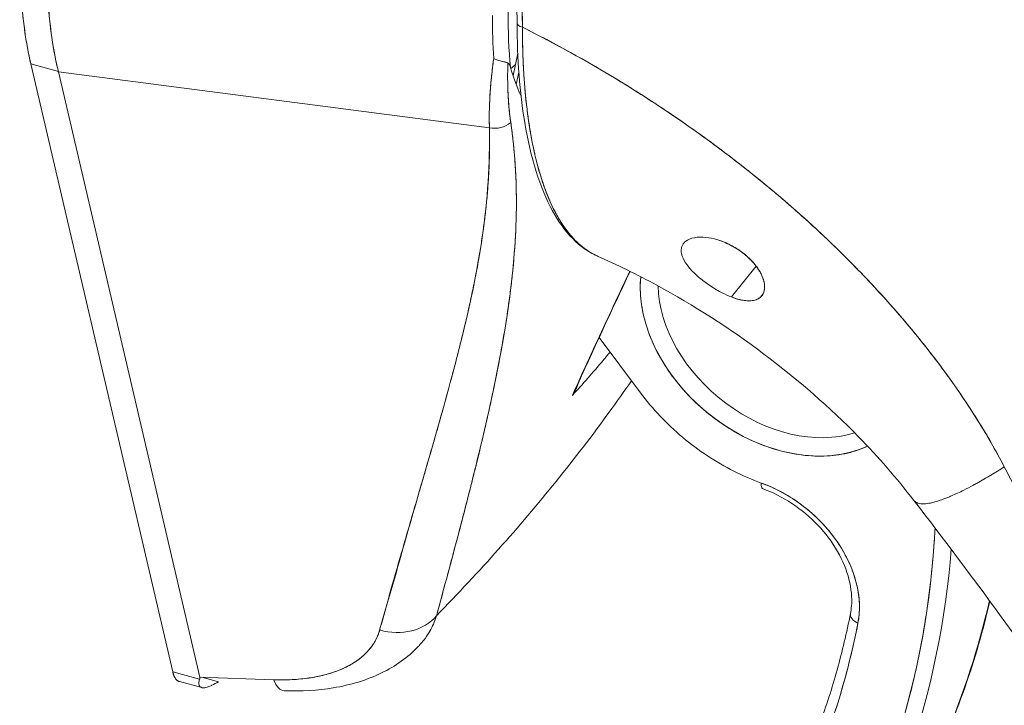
# Model space of a CAD drawing. Header units: inches. Extents: x 8 to 265, y 5 to 155.
# Tile 124 of 152: x 253.495 to 254.353, y 36.375 to 36.973. Entities that reach past the tile are written whole.
import ezdxf

# ---------------------------------------------------------------- set-up
doc = ezdxf.new("R2010")
doc.units = ezdxf.units.IN
doc.header["$LTSCALE"] = 16
doc.header["$MEASUREMENT"] = 0
doc.layers.add('Visible (ANSI)', color=7, linetype='Continuous', lineweight=5)

msp = doc.modelspace()

# ---------------------------------------------------------------- linework, layer by layer
at = {"layer": 'Visible (ANSI)'}
for p, q in [((253.52273, 36.96268), (253.52273, 36.96268)), ((253.92952, 36.94338), (253.92546, 36.92377)), ((253.9339, 36.94348), (253.93391, 36.94353)), ((253.93395, 36.94186), (253.93397, 36.94188)), ((253.50519, 36.93401), (253.62886, 36.40446)), ((253.52917, 36.92756), (253.50519, 36.93401)), ((253.62886, 36.40446), (253.50519, 36.93401)), ((253.50519, 36.93401), (253.52917, 36.92756)), ((253.52928, 36.92708), (253.52917, 36.92756)), ((253.90481, 36.87836), (253.52928, 36.92708)), ((253.65238, 36.39998), (253.52928, 36.92708)), ((253.52928, 36.92708), (253.90481, 36.87836)), ((253.52928, 36.92708), (253.65238, 36.39998)), ((253.5311, 36.92685), (253.5311, 36.92685)), ((253.92823, 36.91607), (253.93047, 36.92688)), ((253.54132, 36.92552), (253.54132, 36.92552)), ((253.59921, 36.91801), (253.59921, 36.91801)), ((253.9226, 36.88881), (253.9226, 36.88881)), ((253.86594, 36.8834), (253.86594, 36.8834)), ((253.88101, 36.88144), (253.88101, 36.88144)), ((253.89684, 36.87939), (253.89684, 36.87939)), ((253.90443, 36.8469), (253.90458, 36.84625)), ((253.90089, 36.80082), (253.90082, 36.8009)), ((253.90082, 36.8009), (253.90089, 36.80082)), ((253.89841, 36.78251), (253.8984, 36.7825)), ((254.1157, 36.73106), (254.13731, 36.75788)), ((254.05187, 36.73753), (254.05187, 36.73753)), ((254.03644, 36.64755), (254.00042, 36.69581)), ((253.9166, 36.69319), (253.9166, 36.69319)), ((253.86959, 36.65261), (253.86963, 36.65259)), ((253.86976, 36.65324), (253.8698, 36.65323)), ((253.86862, 36.6489), (253.86857, 36.64891)), ((253.97705, 36.6453), (253.97705, 36.6453)), ((253.86573, 36.63864), (253.86579, 36.63863)), ((253.86699, 36.64295), (253.86693, 36.64297)), ((253.85719, 36.60844), (253.85726, 36.60842)), ((253.85273, 36.59268), (253.85267, 36.5927)), ((253.89125, 36.57692), (253.89125, 36.57691)), ((254.29455, 36.553), (254.29455, 36.553)), ((253.62886, 36.40446), (253.65227, 36.39816)), ((253.65227, 36.39816), (253.62886, 36.40446)), ((253.65418, 36.39081), (253.6346, 36.39608)), ((253.64375, 36.40045), (253.64375, 36.40045)), ((253.71671, 36.39766), (253.65238, 36.39998)), ((253.66874, 36.39597), (253.65408, 36.39992))]:
    msp.add_line(p, q, dxfattribs=at)
for centre, major_axis, ratio, start_param, end_param in [((253.66826, 37.2462), (0.10628, 0.39477), 0.345066, 2.233318, 2.570058), ((253.71485, 37.23239), (-0.12607, -0.38803), 0.3848, 5.393247, 5.730675), ((254.09915, 37.22822), (0.11741, 0.41933), 0.31956, 2.29115, 2.443497), ((254.08056, 37.19328), (0.1061, 0.40014), 0.342013, 2.232178, 2.347012), ((254.08056, 37.19328), (-0.1061, -0.40014), 0.342003, 5.373767, 5.488601), ((253.93588, 36.96991), (-0.007, -0.00003), 0.584127, 0.000002, 1.225679), ((253.93588, 36.96991), (-0.007, -0.00003), 0.584127, 0.000003, 1.225679), ((253.93893, 36.95434), (0.00685, -0.00142), 0.628499, 3.977181, 3.979718), ((253.93893, 36.95434), (-0.00685, 0.00142), 0.628499, 0.835692, 0.838228), ((254.13119, 37.36284), (0.1395, 0.51815), 0.345066, 2.641924, 2.735386), ((253.90943, 36.89481), (-0.01973, -0.00119), 0.852208, 1.283501, 2.302862), ((253.90943, 36.89481), (0.01973, 0.00119), 0.852209, 4.425094, 5.444455), ((253.88485, 36.76244), (0.0182, 0.06758), 0.345066, 6.255909, 6.26337), ((253.906, 36.75674), (-0.01213, -0.04506), 0.345066, 4.199324, 4.199456), ((254.1578, 36.70668), (0.10444, -0.08419), 0.739261, 3.593739, 5.930885), ((254.16273, 36.7128), (0.09536, -0.07687), 0.739261, 3.699403, 5.824622), ((254.16273, 36.7128), (0.09536, -0.07687), 0.739261, 3.699403, 5.824623), ((249.63493, 37.75831), (4.54849, -0.54871), 0.478491, 5.976187, 5.976188), ((254.14665, 36.57515), (-0.00397, -0.01097), 0.284285, 5.402656, 6.283185), ((254.13207, 36.48644), (0.08174, -0.06589), 0.739261, 0.371068, 2.006615), ((253.27711, 36.84625), (0.87369, -0.70426), 0.739261, 0.058662, 0.491119), ((253.28204, 36.85236), (0.88278, -0.71158), 0.739261, 0.058662, 0.467565), ((253.28204, 36.85236), (0.88278, -0.71158), 0.739261, 0.058662, 0.467565), ((253.33134, 36.91352), (0.88278, -0.71158), 0.739261, 0.058662, 0.347328), ((253.33134, 36.91352), (0.88278, -0.71158), 0.739261, 0.058662, 0.347328), ((254.23084, 36.45306), (-0.01145, 0.00225), 0.627586, 0, 1.251765), ((254.23084, 36.45306), (-0.01145, 0.00225), 0.627586, 0, 1.251765), ((253.82014, 36.47806), (0.04498, -0.01241), 0.828492, 4.696606, 5.927517), ((253.82014, 36.47806), (0.04498, -0.0124), 0.828488, 4.696596, 5.927512), ((253.27711, 36.84625), (0.82647, -0.66619), 0.739261, 0.058662, 0.371068), ((253.7277, 36.43473), (-0.00168, -0.04663), 0.346294, 5.643602, 6.283186)]:
    msp.add_ellipse(centre, major_axis=major_axis, ratio=ratio, start_param=start_param, end_param=end_param, dxfattribs=at)
for points in [[(253.92888, 36.96988), (253.92818, 37.11477), (253.92779, 37.26003), (253.92762, 37.40558)], [(253.93355, 36.96098), (253.93355, 36.96099), (253.93355, 36.96099), (253.93355, 36.961)], [(253.90083, 36.8004), (253.9008, 36.80035), (253.90077, 36.80029), (253.90074, 36.80024)], [(253.89977, 36.79237), (253.89978, 36.7924), (253.8998, 36.79243), (253.89982, 36.79247)], [(254.02746, 36.75333), (254.01101, 36.71883), (253.99487, 36.68411), (253.97907, 36.64917)], [(253.97906, 36.64917), (253.97848, 36.64788), (253.9778, 36.64658), (253.97705, 36.6453)]]:
    msp.add_open_spline(points, degree=3, dxfattribs=at)
for points, knots in [([(253.93353, 36.96605), (253.93339, 36.97612), (253.9333, 36.98701), (253.93323, 36.99849), (253.93318, 37.00716), (253.93314, 37.01618), (253.93311, 37.02544), (253.9331, 37.02637), (253.9331, 37.02731), (253.9331, 37.02825), (253.93307, 37.03722), (253.93304, 37.04642), (253.93301, 37.05579), (253.93299, 37.06421), (253.93297, 37.07277), (253.93294, 37.08143), (253.93292, 37.08533), (253.93291, 37.08925), (253.9329, 37.09319), (253.93288, 37.09727), (253.93287, 37.10138), (253.93285, 37.1055), (253.93282, 37.11305), (253.93279, 37.12065), (253.93276, 37.12827), (253.9327, 37.14037), (253.93264, 37.15251), (253.93258, 37.16462), (253.93257, 37.16676), (253.93255, 37.16889), (253.93254, 37.17102), (253.93247, 37.18485), (253.9324, 37.19856), (253.93234, 37.21189), (253.9323, 37.21951), (253.93227, 37.22701), (253.93225, 37.23433), (253.93222, 37.24071), (253.9322, 37.24695), (253.93219, 37.25308), (253.93217, 37.26037), (253.93216, 37.26749), (253.93216, 37.27449), (253.93215, 37.28195), (253.93215, 37.28927), (253.93215, 37.29647), (253.93215, 37.29659), (253.93215, 37.2967), (253.93215, 37.29682), (253.93216, 37.30481), (253.93216, 37.31266), (253.93217, 37.32036), (253.93218, 37.32892), (253.93219, 37.33729), (253.93219, 37.34545), (253.93219, 37.34788), (253.93218, 37.35029), (253.93218, 37.35268), (253.93217, 37.35945), (253.93216, 37.36606), (253.93213, 37.37247), (253.93209, 37.38285), (253.93202, 37.39271), (253.93192, 37.40185)], [0, 0, 0, 0, 0.081335, 0.081335, 0.081335, 0.142857, 0.142857, 0.142857, 0.149075, 0.149075, 0.149075, 0.208369, 0.208369, 0.208369, 0.261718, 0.261718, 0.261718, 0.285714, 0.285714, 0.285714, 0.31059, 0.31059, 0.31059, 0.356152, 0.356152, 0.356152, 0.428571, 0.428571, 0.428571, 0.441332, 0.441332, 0.441332, 0.524105, 0.524105, 0.524105, 0.571429, 0.571429, 0.571429, 0.612746, 0.612746, 0.612746, 0.661888, 0.661888, 0.661888, 0.714286, 0.714286, 0.714286, 0.715129, 0.715129, 0.715129, 0.773301, 0.773301, 0.773301, 0.837913, 0.837913, 0.837913, 0.857143, 0.857143, 0.857143, 0.911653, 0.911653, 0.911653, 1, 1, 1, 1]), ([(253.93192, 37.40185), (253.93197, 37.36196), (253.93205, 37.32238), (253.93215, 37.28312), (253.93218, 37.27328), (253.93221, 37.26346), (253.93224, 37.25366), (253.93233, 37.22655), (253.93243, 37.19958), (253.93253, 37.17277), (253.93262, 37.15123), (253.93271, 37.12979), (253.9328, 37.10843), (253.93285, 37.09594), (253.93291, 37.08348), (253.93297, 37.07105), (253.93313, 37.03578), (253.93331, 37.00078), (253.93353, 36.96605)], [0, 0, 0, 0, 0.266519, 0.266519, 0.266519, 0.333333, 0.333333, 0.333333, 0.518206, 0.518206, 0.518206, 0.666667, 0.666667, 0.666667, 0.753542, 0.753542, 0.753542, 1, 1, 1, 1]), ([(253.50519, 36.93401), (253.50305, 36.94316), (253.50127, 36.9529), (253.49983, 36.9633), (253.49839, 36.97371), (253.4973, 36.98477), (253.49657, 36.99629), (253.49585, 37.00781), (253.49549, 37.01979), (253.49549, 37.03229)], [0, 0, 0, 0, 0.333333, 0.333333, 0.333333, 0.666667, 0.666667, 0.666667, 1, 1, 1, 1]), ([(253.52917, 36.92756), (253.52688, 36.93675), (253.52499, 36.94658), (253.5235, 36.95698), (253.52201, 36.96739), (253.52093, 36.97837), (253.52026, 36.98987), (253.51958, 37.00137), (253.51932, 37.01338), (253.51947, 37.02584)], [0, 0, 0, 0, 0.333333, 0.333333, 0.333333, 0.666667, 0.666667, 0.666667, 1, 1, 1, 1]), ([(253.99892, 36.7667), (253.98334, 36.77356), (253.9701, 36.78726), (253.94881, 36.82599), (253.94067, 36.8522), (253.93127, 36.9088), (253.92903, 36.93817), (253.92888, 36.96988)], [0, 0, 0, 0, 0.565927, 0.565927, 1.16638, 1.16638, 1.666994, 1.666994, 1.666994, 1.666994]), ([(254.35345, 36.58305), (254.3498, 36.59011), (254.34586, 36.59733), (254.34162, 36.60471), (254.33738, 36.61209), (254.33283, 36.61962), (254.32796, 36.62729), (254.32309, 36.63497), (254.3179, 36.64279), (254.31239, 36.65073), (254.30687, 36.65867), (254.30102, 36.66674), (254.29484, 36.67492), (254.28865, 36.6831), (254.28212, 36.69139), (254.27523, 36.69977), (254.26835, 36.70814), (254.26112, 36.71661), (254.25352, 36.72515), (254.24592, 36.73369), (254.23797, 36.7423), (254.22964, 36.75095), (254.22132, 36.7596), (254.21262, 36.7683), (254.20356, 36.77703), (254.19449, 36.78575), (254.18505, 36.79449), (254.17523, 36.80323), (254.16541, 36.81197), (254.15522, 36.82071), (254.14464, 36.82941), (254.13407, 36.83811), (254.12311, 36.84678), (254.11178, 36.85539), (254.10044, 36.864), (254.08873, 36.87254), (254.07664, 36.88099), (254.06456, 36.88943), (254.05209, 36.89779), (254.03926, 36.90601), (254.02642, 36.91423), (254.01322, 36.92233), (253.99966, 36.93026), (253.98609, 36.93819), (253.97217, 36.94595), (253.95789, 36.95351), (253.94988, 36.95776), (253.94176, 36.96194), (253.93353, 36.96605)], [0, 0, 0, 0, 0.06426, 0.06426, 0.06426, 0.128523, 0.128523, 0.128523, 0.192785, 0.192785, 0.192785, 0.257047, 0.257047, 0.257047, 0.321309, 0.321309, 0.321309, 0.385571, 0.385571, 0.385571, 0.449834, 0.449834, 0.449834, 0.514096, 0.514096, 0.514096, 0.578358, 0.578358, 0.578358, 0.64262, 0.64262, 0.64262, 0.706882, 0.706882, 0.706882, 0.771145, 0.771145, 0.771145, 0.835407, 0.835407, 0.835407, 0.899669, 0.899669, 0.899669, 0.963931, 0.963931, 0.963931, 1, 1, 1, 1]), ([(253.99888, 36.76672), (253.99619, 36.76791), (253.9935, 36.76935), (253.99083, 36.77108), (253.98974, 36.77179), (253.98866, 36.77254), (253.98757, 36.77335), (253.98599, 36.77453), (253.98441, 36.77582), (253.98284, 36.77722), (253.9781, 36.78147), (253.97343, 36.78681), (253.96884, 36.79364), (253.9687, 36.79385), (253.96856, 36.79406), (253.96843, 36.79427), (253.96422, 36.80064), (253.96012, 36.80834), (253.95645, 36.81706), (253.95492, 36.82068), (253.95346, 36.82447), (253.95209, 36.82839), (253.95029, 36.83354), (253.94863, 36.83891), (253.94712, 36.84445), (253.94461, 36.85363), (253.94251, 36.86325), (253.9408, 36.87292), (253.94068, 36.87358), (253.94056, 36.87425), (253.94045, 36.87491), (253.93864, 36.88544), (253.93728, 36.89599), (253.93624, 36.90663), (253.93582, 36.91097), (253.93545, 36.91533), (253.93514, 36.91971), (253.93471, 36.92568), (253.93438, 36.93169), (253.93413, 36.93765), (253.93372, 36.94743), (253.93354, 36.95707), (253.93353, 36.96605)], [0.5702253, 0.5702253, 0.5702253, 0.5702253, 0.602294, 0.602294, 0.602294, 0.6153846, 0.6153846, 0.6153846, 0.6345506, 0.6345506, 0.6345506, 0.6923077, 0.6923077, 0.6923077, 0.6940686, 0.6940686, 0.6940686, 0.747191, 0.747191, 0.747191, 0.7692308, 0.7692308, 0.7692308, 0.7981527, 0.7981527, 0.7981527, 0.8461538, 0.8461538, 0.8461538, 0.8494491, 0.8494491, 0.8494491, 0.9017388, 0.9017388, 0.9017388, 0.9230769, 0.9230769, 0.9230769, 0.9521732, 0.9521732, 0.9521732, 1, 1, 1, 1]), ([(253.93353, 36.96605), (253.96205, 36.9518), (253.98928, 36.93671), (254.01512, 36.92105), (254.04097, 36.90539), (254.06543, 36.88916), (254.08846, 36.87261), (254.11149, 36.85606), (254.1331, 36.8392), (254.15327, 36.82224), (254.17343, 36.80528), (254.19216, 36.78822), (254.20948, 36.77128), (254.2268, 36.75433), (254.24271, 36.73749), (254.25725, 36.72093), (254.2718, 36.70437), (254.28498, 36.68808), (254.29687, 36.67222), (254.30876, 36.65635), (254.31937, 36.64091), (254.32877, 36.62601), (254.33816, 36.61112), (254.34636, 36.59677), (254.35345, 36.58305)], [0, 0, 0, 0, 0.125007, 0.125007, 0.125007, 0.250015, 0.250015, 0.250015, 0.375022, 0.375022, 0.375022, 0.50003, 0.50003, 0.50003, 0.625037, 0.625037, 0.625037, 0.750045, 0.750045, 0.750045, 0.875052, 0.875052, 0.875052, 1, 1, 1, 1]), ([(253.93353, 36.96605), (253.93353, 36.96103), (253.93358, 36.95608), (253.93369, 36.9512), (253.9338, 36.94602), (253.93397, 36.94091), (253.93419, 36.93589), (253.93442, 36.93093), (253.93469, 36.92605), (253.93503, 36.92126), (253.93536, 36.91656), (253.93574, 36.91194), (253.93617, 36.9074), (253.93628, 36.90624), (253.9364, 36.90508), (253.93652, 36.90393), (253.93685, 36.90067), (253.93722, 36.89745), (253.93761, 36.89428), (253.93813, 36.89004), (253.93871, 36.88588), (253.93933, 36.88182), (253.93999, 36.87749), (253.94071, 36.87326), (253.94149, 36.86914), (253.94233, 36.86462), (253.94325, 36.86022), (253.94423, 36.85596), (253.94458, 36.85443), (253.94494, 36.85291), (253.94531, 36.85141), (253.94602, 36.84851), (253.94677, 36.84567), (253.94755, 36.8429), (253.94878, 36.83849), (253.95009, 36.83424), (253.95148, 36.83017), (253.95293, 36.8259), (253.95446, 36.82183), (253.95608, 36.81794), (253.95721, 36.81521), (253.95839, 36.81258), (253.9596, 36.81004), (253.96018, 36.80881), (253.96078, 36.80761), (253.96138, 36.80642), (253.96331, 36.80265), (253.96533, 36.7991), (253.96743, 36.7958), (253.96961, 36.79239), (253.97187, 36.78924), (253.97422, 36.78634), (253.97571, 36.7845), (253.97724, 36.78276), (253.97881, 36.78113), (253.97948, 36.78043), (253.98016, 36.77975), (253.98084, 36.77909), (253.98283, 36.77716), (253.98488, 36.77539), (253.98698, 36.77379), (253.98888, 36.77235), (253.99082, 36.77104), (253.99281, 36.76985), (253.99467, 36.76875), (253.99658, 36.76775), (253.99854, 36.76687), (253.99866, 36.76682), (253.99877, 36.76677), (253.99889, 36.76672)], [0, 0, 0, 0, 0.0252146, 0.0252146, 0.0252146, 0.0520191, 0.0520191, 0.0520191, 0.0784751, 0.0784751, 0.0784751, 0.1044582, 0.1044582, 0.1044582, 0.1111111, 0.1111111, 0.1111111, 0.1300024, 0.1300024, 0.1300024, 0.1552808, 0.1552808, 0.1552808, 0.1821675, 0.1821675, 0.1821675, 0.2116395, 0.2116395, 0.2116395, 0.2222222, 0.2222222, 0.2222222, 0.2427186, 0.2427186, 0.2427186, 0.2753031, 0.2753031, 0.2753031, 0.3093724, 0.3093724, 0.3093724, 0.3333333, 0.3333333, 0.3333333, 0.3449101, 0.3449101, 0.3449101, 0.3819113, 0.3819113, 0.3819113, 0.4201077, 0.4201077, 0.4201077, 0.4444444, 0.4444444, 0.4444444, 0.4548904, 0.4548904, 0.4548904, 0.4853852, 0.4853852, 0.4853852, 0.512843, 0.512843, 0.512843, 0.5386005, 0.5386005, 0.5386005, 0.5401029, 0.5401029, 0.5401029, 0.5401029]), ([(253.90858, 36.93884), (253.90753, 36.93138), (253.90669, 36.92414), (253.90607, 36.91715), (253.90544, 36.91016), (253.90503, 36.90342), (253.90482, 36.89695), (253.90461, 36.89048), (253.90461, 36.88428), (253.90481, 36.87836)], [0, 0, 0, 0, 0.333333, 0.333333, 0.333333, 0.666667, 0.666667, 0.666667, 1, 1, 1, 1]), ([(253.90481, 36.87836), (253.90467, 36.88239), (253.90463, 36.88657), (253.90468, 36.89086), (253.90471, 36.89287), (253.90475, 36.8949), (253.90482, 36.89696), (253.9049, 36.89931), (253.905, 36.9017), (253.90513, 36.90412), (253.90536, 36.90836), (253.90567, 36.91271), (253.90607, 36.91715), (253.9061, 36.91747), (253.90613, 36.91779), (253.90616, 36.91811), (253.90659, 36.92289), (253.90713, 36.92779), (253.90777, 36.9328), (253.90802, 36.9348), (253.90829, 36.93681), (253.90858, 36.93884)], [0, 0, 0, 0, 0.227322, 0.227322, 0.227322, 0.333333, 0.333333, 0.333333, 0.45463, 0.45463, 0.45463, 0.666667, 0.666667, 0.666667, 0.681967, 0.681967, 0.681967, 0.9093, 0.9093, 0.9093, 1, 1, 1, 1]), ([(253.92086, 36.93502), (253.92019, 36.93523), (253.91942, 36.93542), (253.91857, 36.93563), (253.91818, 36.93572), (253.91776, 36.93581), (253.91734, 36.93591), (253.91601, 36.93622), (253.91456, 36.93654), (253.91305, 36.93702), (253.91155, 36.93749), (253.91, 36.93812), (253.90858, 36.93884)], [0, 0, 0, 0, 0.227317, 0.227317, 0.227317, 0.333333, 0.333333, 0.333333, 0.666667, 0.666667, 0.666667, 1, 1, 1, 1]), ([(253.90858, 36.93884), (253.91001, 36.93812), (253.91155, 36.93749), (253.91306, 36.93702), (253.91457, 36.93654), (253.91604, 36.93621), (253.91736, 36.93591), (253.91869, 36.9356), (253.91987, 36.93532), (253.92086, 36.93502)], [0, 0, 0, 0, 0.333333, 0.333333, 0.333333, 0.666667, 0.666667, 0.666667, 1, 1, 1, 1]), ([(253.52928, 36.92708), (253.52927, 36.92713), (253.52926, 36.92719), (253.52925, 36.92724), (253.52923, 36.92729), (253.52922, 36.92735), (253.52921, 36.9274), (253.52919, 36.92745), (253.52918, 36.9275), (253.52917, 36.92756)], [0, 0, 0, 0, 0.333333, 0.333333, 0.333333, 0.666667, 0.666667, 0.666667, 1, 1, 1, 1]), ([(253.92086, 36.93502), (253.92066, 36.92859), (253.92062, 36.92236), (253.92075, 36.91636), (253.92087, 36.91036), (253.92115, 36.90459), (253.92159, 36.89904), (253.92203, 36.89349), (253.92262, 36.88818), (253.92337, 36.8831)], [0, 0, 0, 0, 0.3333333, 0.3333333, 0.3333333, 0.6666667, 0.6666667, 0.6666667, 1, 1, 1, 1]), ([(253.92086, 36.93502), (253.92086, 36.93489), (253.92085, 36.93477), (253.92085, 36.93464), (253.92071, 36.92985), (253.92065, 36.92517), (253.92069, 36.9206), (253.92072, 36.91606), (253.92085, 36.91163), (253.92106, 36.90732), (253.92127, 36.90304), (253.92157, 36.89886), (253.92195, 36.89482), (253.92234, 36.89079), (253.92281, 36.88688), (253.92337, 36.8831)], [0, 0, 0, 0, 0.0066, 0.0066, 0.0066, 0.256927, 0.256927, 0.256927, 0.505833, 0.505833, 0.505833, 0.753477, 0.753477, 0.753477, 1, 1, 1, 1]), ([(253.92308, 36.9311), (253.9229, 36.93169), (253.92271, 36.93222), (253.9225, 36.93273), (253.9223, 36.93324), (253.92209, 36.93373), (253.92182, 36.93411), (253.92155, 36.9345), (253.92123, 36.9348), (253.92086, 36.93502)], [0, 0, 0, 0, 0.333333, 0.333333, 0.333333, 0.666667, 0.666667, 0.666667, 1, 1, 1, 1]), ([(253.92308, 36.9311), (253.9229, 36.93169), (253.92271, 36.93222), (253.9225, 36.93273), (253.9223, 36.93324), (253.92208, 36.93373), (253.92182, 36.93411), (253.92155, 36.9345), (253.92124, 36.93479), (253.92086, 36.93502)], [0, 0, 0, 0, 0.333333, 0.333333, 0.333333, 0.666667, 0.666667, 0.666667, 1, 1, 1, 1]), ([(253.92339, 36.93008), (253.92344, 36.93011), (253.92349, 36.93015), (253.92354, 36.93019), (253.92486, 36.93114), (253.92618, 36.9323), (253.92751, 36.93369)], [0.91481204, 0.91481204, 0.91481204, 0.91481204, 0.91666667, 0.91666667, 0.91666667, 0.96596739, 0.96596739, 0.96596739, 0.96596739]), ([(253.90481, 36.87836), (253.90529, 36.84793), (253.90329, 36.81603), (253.89843, 36.78271), (253.89357, 36.74938), (253.88585, 36.71463), (253.87644, 36.67833), (253.86703, 36.64202), (253.85595, 36.60416), (253.84458, 36.56462), (253.83321, 36.52508), (253.82156, 36.48385), (253.80915, 36.44099)], [0, 0, 0, 0, 0.25, 0.25, 0.25, 0.5, 0.5, 0.5, 0.75, 0.75, 0.75, 1, 1, 1, 1]), ([(253.80915, 36.44099), (253.81148, 36.44941), (253.81382, 36.45782), (253.81618, 36.46622), (253.81842, 36.4742), (253.82068, 36.48217), (253.82296, 36.49013), (253.82513, 36.49772), (253.82732, 36.50531), (253.82951, 36.51289), (253.83161, 36.52013), (253.83371, 36.52737), (253.83582, 36.5346), (253.83783, 36.54152), (253.83985, 36.54844), (253.84187, 36.55536), (253.84381, 36.56199), (253.84574, 36.56862), (253.84768, 36.57525), (253.84953, 36.58161), (253.85138, 36.58798), (253.85322, 36.59435), (253.85499, 36.60047), (253.85675, 36.6066), (253.8585, 36.61273), (253.86018, 36.61864), (253.86186, 36.62455), (253.86351, 36.63046), (253.86511, 36.63617), (253.8667, 36.64188), (253.86826, 36.6476), (253.86907, 36.65056), (253.86988, 36.65353), (253.87068, 36.6565), (253.87137, 36.65906), (253.87206, 36.66163), (253.87274, 36.6642), (253.87417, 36.66957), (253.87558, 36.67494), (253.87695, 36.68032), (253.87829, 36.68555), (253.87961, 36.69078), (253.88089, 36.69601), (253.88214, 36.70111), (253.88336, 36.70621), (253.88455, 36.71132), (253.88571, 36.7163), (253.88684, 36.72129), (253.88793, 36.72629), (253.889, 36.73116), (253.89003, 36.73605), (253.89103, 36.74095), (253.892, 36.74574), (253.89294, 36.75054), (253.89383, 36.75535), (253.89471, 36.76007), (253.89555, 36.76479), (253.89634, 36.76952), (253.89713, 36.77418), (253.89786, 36.77884), (253.89855, 36.78351), (253.89923, 36.7881), (253.89987, 36.79271), (253.90045, 36.79733), (253.90103, 36.80188), (253.90156, 36.80645), (253.90203, 36.81102), (253.9025, 36.81554), (253.90292, 36.82007), (253.90328, 36.82461), (253.90364, 36.8291), (253.90395, 36.8336), (253.9042, 36.83811), (253.90444, 36.84258), (253.90463, 36.84706), (253.90476, 36.85156), (253.90489, 36.85602), (253.90496, 36.86049), (253.90497, 36.86497), (253.90498, 36.86942), (253.90492, 36.87388), (253.90481, 36.87836)], [0, 0, 0, 0, 0.058373, 0.058373, 0.058373, 0.113771, 0.113771, 0.113771, 0.166588, 0.166588, 0.166588, 0.217025, 0.217025, 0.217025, 0.265271, 0.265271, 0.265271, 0.311506, 0.311506, 0.311506, 0.355892, 0.355892, 0.355892, 0.398581, 0.398581, 0.398581, 0.439711, 0.439711, 0.439711, 0.479413, 0.479413, 0.479413, 0.5, 0.5, 0.5, 0.517807, 0.517807, 0.517807, 0.555021, 0.555021, 0.555021, 0.59116, 0.59116, 0.59116, 0.62632, 0.62632, 0.62632, 0.660593, 0.660593, 0.660593, 0.694065, 0.694065, 0.694065, 0.726815, 0.726815, 0.726815, 0.75892, 0.75892, 0.75892, 0.79045, 0.79045, 0.79045, 0.821471, 0.821471, 0.821471, 0.852043, 0.852043, 0.852043, 0.882223, 0.882223, 0.882223, 0.912065, 0.912065, 0.912065, 0.941613, 0.941613, 0.941613, 0.970914, 0.970914, 0.970914, 1, 1, 1, 1]), ([(253.92337, 36.8831), (253.9252, 36.87044), (253.92651, 36.85798), (253.92731, 36.84551), (253.92811, 36.83304), (253.9284, 36.82055), (253.92825, 36.80791), (253.9281, 36.79526), (253.92751, 36.78246), (253.92649, 36.76935), (253.92547, 36.75623), (253.92402, 36.7428), (253.92215, 36.72887), (253.92027, 36.71494), (253.91796, 36.70053), (253.91521, 36.68541), (253.91247, 36.6703), (253.90927, 36.6545), (253.9056, 36.63775), (253.90192, 36.62099), (253.89776, 36.60329), (253.8931, 36.58435), (253.88843, 36.56541), (253.88325, 36.54522), (253.87749, 36.52344), (253.87173, 36.50165), (253.86539, 36.47827), (253.85873, 36.45345)], [0, 0, 0, 0, 0.111111, 0.111111, 0.111111, 0.222222, 0.222222, 0.222222, 0.333333, 0.333333, 0.333333, 0.444444, 0.444444, 0.444444, 0.555556, 0.555556, 0.555556, 0.666667, 0.666667, 0.666667, 0.777778, 0.777778, 0.777778, 0.888889, 0.888889, 0.888889, 1, 1, 1, 1]), ([(253.92337, 36.8831), (253.92401, 36.87877), (253.9246, 36.87439), (253.92512, 36.86998), (253.92563, 36.86563), (253.92608, 36.86124), (253.92647, 36.85681), (253.92686, 36.85244), (253.92718, 36.84804), (253.92745, 36.8436), (253.92771, 36.83921), (253.92791, 36.83478), (253.92805, 36.83032), (253.92819, 36.8259), (253.92827, 36.82145), (253.92829, 36.81696), (253.92831, 36.81251), (253.92828, 36.80802), (253.92819, 36.8035), (253.92811, 36.79943), (253.92798, 36.79534), (253.9278, 36.79122), (253.92779, 36.79079), (253.92777, 36.79035), (253.92775, 36.78992), (253.92755, 36.78537), (253.92729, 36.78079), (253.92698, 36.77618), (253.92667, 36.77157), (253.92631, 36.76693), (253.9259, 36.76226), (253.92548, 36.75758), (253.92501, 36.75287), (253.9245, 36.74813), (253.92398, 36.74337), (253.9234, 36.73857), (253.92278, 36.73375), (253.92216, 36.72889), (253.92149, 36.724), (253.92076, 36.71908), (253.92004, 36.71411), (253.91926, 36.70911), (253.91844, 36.70407), (253.91769, 36.69948), (253.9169, 36.69486), (253.91608, 36.69021), (253.91599, 36.68971), (253.9159, 36.6892), (253.91581, 36.6887), (253.91487, 36.68347), (253.91389, 36.67821), (253.91287, 36.6729), (253.91183, 36.66752), (253.91075, 36.6621), (253.90962, 36.65664), (253.90847, 36.65108), (253.90729, 36.64549), (253.90606, 36.63985), (253.9048, 36.6341), (253.90351, 36.62831), (253.90217, 36.62247), (253.90081, 36.61651), (253.89941, 36.61051), (253.89797, 36.60445), (253.8965, 36.59826), (253.89498, 36.59201), (253.89343, 36.58571), (253.89283, 36.58327), (253.89223, 36.58083), (253.89162, 36.57838), (253.89061, 36.57434), (253.88959, 36.57027), (253.88855, 36.56618), (253.88685, 36.55944), (253.8851, 36.55264), (253.88333, 36.54578), (253.8815, 36.53872), (253.87964, 36.5316), (253.87774, 36.52441), (253.87579, 36.51701), (253.87381, 36.50954), (253.87179, 36.50199), (253.86972, 36.49421), (253.86761, 36.48634), (253.86546, 36.4784), (253.86325, 36.47017), (253.861, 36.46185), (253.85873, 36.45345)], [0, 0, 0, 0, 0.037382, 0.037382, 0.037382, 0.074234, 0.074234, 0.074234, 0.110636, 0.110636, 0.110636, 0.146671, 0.146671, 0.146671, 0.182417, 0.182417, 0.182417, 0.217957, 0.217957, 0.217957, 0.25, 0.25, 0.25, 0.253368, 0.253368, 0.253368, 0.288725, 0.288725, 0.288725, 0.324095, 0.324095, 0.324095, 0.359547, 0.359547, 0.359547, 0.39515, 0.39515, 0.39515, 0.430974, 0.430974, 0.430974, 0.467089, 0.467089, 0.467089, 0.5, 0.5, 0.5, 0.503564, 0.503564, 0.503564, 0.540473, 0.540473, 0.540473, 0.577897, 0.577897, 0.577897, 0.615918, 0.615918, 0.615918, 0.654622, 0.654622, 0.654622, 0.694093, 0.694093, 0.694093, 0.734423, 0.734423, 0.734423, 0.75, 0.75, 0.75, 0.775706, 0.775706, 0.775706, 0.818036, 0.818036, 0.818036, 0.861515, 0.861515, 0.861515, 0.906243, 0.906243, 0.906243, 0.952322, 0.952322, 0.952322, 1, 1, 1, 1]), ([(254.10239, 36.78122), (254.10194, 36.78135), (254.10148, 36.78147), (254.10103, 36.78159), (254.09749, 36.78249), (254.09415, 36.78301), (254.09099, 36.78315), (254.08743, 36.7833), (254.08409, 36.78298), (254.08127, 36.78218), (254.07846, 36.78138), (254.07616, 36.7801), (254.07457, 36.77838), (254.07392, 36.77768), (254.07338, 36.77691), (254.07297, 36.77608), (254.07237, 36.77488), (254.07203, 36.77357), (254.07195, 36.77218), (254.07181, 36.76985), (254.07243, 36.76731), (254.07358, 36.76476), (254.07473, 36.76221), (254.07641, 36.75964), (254.07848, 36.7571), (254.08054, 36.75456), (254.08298, 36.75205), (254.08572, 36.7496), (254.08845, 36.74714), (254.09147, 36.74474), (254.09479, 36.74242), (254.09811, 36.7401), (254.10172, 36.73784), (254.10524, 36.73592), (254.10603, 36.73549), (254.10681, 36.73508), (254.10759, 36.73468), (254.11029, 36.73331), (254.11297, 36.73211), (254.1157, 36.73106)], [0, 0, 0, 0, 0.011257, 0.011257, 0.011257, 0.1, 0.1, 0.1, 0.2, 0.2, 0.2, 0.3, 0.3, 0.3, 0.340774, 0.340774, 0.340774, 0.4, 0.4, 0.4, 0.5, 0.5, 0.5, 0.6, 0.6, 0.6, 0.7, 0.7, 0.7, 0.8, 0.8, 0.8, 0.9, 0.9, 0.9, 0.92235, 0.92235, 0.92235, 1, 1, 1, 1]), ([(254.1157, 36.73106), (254.11926, 36.72967), (254.12255, 36.72872), (254.12577, 36.7282), (254.12899, 36.72768), (254.13213, 36.72759), (254.1348, 36.72808), (254.13642, 36.72838), (254.13786, 36.72889), (254.1391, 36.72959), (254.13991, 36.73005), (254.14064, 36.73059), (254.14128, 36.7312), (254.14288, 36.73275), (254.1439, 36.73476), (254.14434, 36.73705), (254.14478, 36.73933), (254.14464, 36.74189), (254.144, 36.74457), (254.14348, 36.74674), (254.14263, 36.749), (254.14146, 36.75131), (254.14119, 36.75184), (254.1409, 36.75237), (254.1406, 36.7529), (254.13898, 36.75576), (254.13687, 36.75868), (254.13426, 36.76157), (254.13165, 36.76446), (254.12853, 36.76733), (254.12504, 36.76993), (254.12455, 36.7703), (254.12406, 36.77065), (254.12357, 36.771), (254.12048, 36.77318), (254.11715, 36.77516), (254.11385, 36.7768), (254.11002, 36.77871), (254.10623, 36.78017), (254.10239, 36.78122)], [0, 0, 0, 0, 0.1, 0.1, 0.1, 0.2, 0.2, 0.2, 0.260567, 0.260567, 0.260567, 0.3, 0.3, 0.3, 0.4, 0.4, 0.4, 0.5, 0.5, 0.5, 0.581302, 0.581302, 0.581302, 0.6, 0.6, 0.6, 0.7, 0.7, 0.7, 0.8, 0.8, 0.8, 0.81386, 0.81386, 0.81386, 0.9, 0.9, 0.9, 1, 1, 1, 1]), ([(254.1157, 36.73106), (254.11944, 36.72958), (254.12317, 36.72856), (254.12664, 36.72807), (254.1301, 36.72758), (254.1333, 36.72763), (254.13598, 36.72834), (254.13866, 36.72905), (254.14083, 36.73042), (254.1423, 36.73234), (254.14377, 36.73427), (254.14456, 36.73677), (254.1446, 36.73962), (254.14463, 36.74248), (254.14393, 36.7457), (254.14251, 36.74904), (254.1411, 36.75239), (254.13898, 36.75585), (254.13629, 36.75919), (254.13359, 36.76254), (254.13033, 36.76576), (254.12669, 36.76866), (254.12305, 36.77156), (254.11904, 36.77414), (254.1149, 36.77627), (254.11077, 36.7784), (254.10652, 36.78008), (254.10239, 36.78122)], [0, 0, 0, 0, 0.111111, 0.111111, 0.111111, 0.222222, 0.222222, 0.222222, 0.333333, 0.333333, 0.333333, 0.444444, 0.444444, 0.444444, 0.555556, 0.555556, 0.555556, 0.666667, 0.666667, 0.666667, 0.777778, 0.777778, 0.777778, 0.888889, 0.888889, 0.888889, 1, 1, 1, 1]), ([(254.27459, 36.55393), (254.25952, 36.57347), (254.24381, 36.59151), (254.20185, 36.63441), (254.17367, 36.6591), (254.11442, 36.70358), (254.08256, 36.72399), (254.03348, 36.7506), (254.01604, 36.75915), (253.99888, 36.76672)], [0, 0, 0, 0, 0.340671, 0.340671, 0.81857, 0.81857, 1.294948, 1.294948, 1.554094, 1.554094, 1.554094, 1.554094]), ([(253.97705, 36.6453), (253.98598, 36.66509), (253.99502, 36.68479), (254.00415, 36.70443), (254.01178, 36.72082), (254.01948, 36.73715), (254.02724, 36.75344)], [0, 0, 0, 0, 0.2483836, 0.2483836, 0.2483836, 0.45564, 0.45564, 0.45564, 0.45564]), ([(253.97705, 36.6453), (253.9904, 36.67481), (254.00344, 36.70306), (254.01625, 36.73025), (254.01993, 36.73807), (254.0236, 36.7458), (254.02724, 36.75343)], [0, 0, 0, 0, 0.3333333, 0.3333333, 0.3333333, 0.429143, 0.429143, 0.429143, 0.429143]), ([(254.23435, 36.60102), (254.23397, 36.60085), (254.23358, 36.60067), (254.23319, 36.6005), (254.22731, 36.59791), (254.22101, 36.59592), (254.21437, 36.59457), (254.20774, 36.59322), (254.20079, 36.59251), (254.19363, 36.59245), (254.18647, 36.5924), (254.17911, 36.593), (254.17166, 36.59423), (254.16422, 36.59547), (254.1567, 36.59735), (254.14923, 36.59985), (254.14175, 36.60234), (254.13433, 36.60544), (254.12708, 36.6091), (254.11983, 36.61276), (254.11276, 36.61697), (254.10598, 36.62168), (254.0992, 36.62638), (254.09272, 36.63157), (254.08665, 36.63715), (254.08057, 36.64274), (254.0749, 36.64872), (254.06974, 36.655), (254.06457, 36.66127), (254.05991, 36.66785), (254.05583, 36.6746), (254.05175, 36.68136), (254.04825, 36.6883), (254.0454, 36.6953), (254.04254, 36.7023), (254.04033, 36.70937), (254.0388, 36.71638), (254.03726, 36.72339), (254.03641, 36.73034), (254.03625, 36.73713), (254.03616, 36.74105), (254.0363, 36.7449), (254.03666, 36.74868)], [0.1725616, 0.1725616, 0.1725616, 0.1725616, 0.1764706, 0.1764706, 0.1764706, 0.2352941, 0.2352941, 0.2352941, 0.2941176, 0.2941176, 0.2941176, 0.3529412, 0.3529412, 0.3529412, 0.4117647, 0.4117647, 0.4117647, 0.4705882, 0.4705882, 0.4705882, 0.5294118, 0.5294118, 0.5294118, 0.5882353, 0.5882353, 0.5882353, 0.6470588, 0.6470588, 0.6470588, 0.7058824, 0.7058824, 0.7058824, 0.7647059, 0.7647059, 0.7647059, 0.8235294, 0.8235294, 0.8235294, 0.8823529, 0.8823529, 0.8823529, 0.9162692, 0.9162692, 0.9162692, 0.9162692]), ([(254.00991, 36.68309), (254.00789, 36.68064), (254.00585, 36.67821), (254.00381, 36.67579), (253.99504, 36.66537), (253.98613, 36.65522), (253.97705, 36.6453)], [0.5891885, 0.5891885, 0.5891885, 0.5891885, 0.6666667, 0.6666667, 0.6666667, 0.9999906, 0.9999906, 0.9999906, 0.9999906]), ([(253.85873, 36.45345), (253.87753, 36.47275), (253.89547, 36.49198), (253.91279, 36.51142), (253.93012, 36.53087), (253.94683, 36.55054), (253.96288, 36.57041), (253.97894, 36.59029), (253.99434, 36.61038), (254.00907, 36.63063), (254.0157, 36.63974), (254.02219, 36.64888), (254.02858, 36.65808)], [0, 0, 0, 0, 0.25, 0.25, 0.25, 0.5, 0.5, 0.5, 0.75, 0.75, 0.75, 0.8624125, 0.8624125, 0.8624125, 0.8624125]), ([(253.97705, 36.6453), (253.9778, 36.64639), (253.97848, 36.64749), (253.97908, 36.64858), (253.97952, 36.64939), (253.97993, 36.6502), (253.98029, 36.65101), (253.98039, 36.65124), (253.98049, 36.65147), (253.98059, 36.6517), (253.981, 36.65268), (253.98135, 36.65366), (253.98164, 36.65463), (253.98169, 36.65482), (253.98175, 36.65501), (253.9818, 36.65519)], [0, 0, 0, 0, 0.1913802, 0.1913802, 0.1913802, 0.3333333, 0.3333333, 0.3333333, 0.3738069, 0.3738069, 0.3738069, 0.5481183, 0.5481183, 0.5481183, 0.5822621, 0.5822621, 0.5822621, 0.5822621]), ([(253.97907, 36.64917), (253.97901, 36.64905), (253.97896, 36.64893), (253.9789, 36.64882), (253.97835, 36.64761), (253.97773, 36.64644), (253.97705, 36.6453)], [0.7659777, 0.7659777, 0.7659777, 0.7659777, 0.7868988, 0.7868988, 0.7868988, 1, 1, 1, 1]), ([(254.03644, 36.64755), (254.04169, 36.64051), (254.04736, 36.63378), (254.05348, 36.62733), (254.05961, 36.62087), (254.06618, 36.61467), (254.07308, 36.60888), (254.07998, 36.60309), (254.0872, 36.59771), (254.0947, 36.59276), (254.10219, 36.58782), (254.10996, 36.58332), (254.11782, 36.57935), (254.12567, 36.57539), (254.13362, 36.57196), (254.14172, 36.56903)], [0, 0, 0, 0, 0.2, 0.2, 0.2, 0.4, 0.4, 0.4, 0.6, 0.6, 0.6, 0.8, 0.8, 0.8, 1, 1, 1, 1]), ([(254.35345, 36.58305), (254.34951, 36.58056), (254.34557, 36.57814), (254.34171, 36.57583), (254.33765, 36.57341), (254.33367, 36.57112), (254.32986, 36.56901), (254.32873, 36.56837), (254.3276, 36.56776), (254.3265, 36.56716), (254.32366, 36.56563), (254.32093, 36.56421), (254.3183, 36.56289), (254.31443, 36.56095), (254.3108, 36.55925), (254.3074, 36.55778), (254.30631, 36.55731), (254.30525, 36.55686), (254.30421, 36.55644), (254.30186, 36.55549), (254.29962, 36.55466), (254.29752, 36.55395), (254.29439, 36.55289), (254.29154, 36.55211), (254.28899, 36.5516), (254.28851, 36.5515), (254.28803, 36.55142), (254.28757, 36.55134), (254.28554, 36.55101), (254.28372, 36.55086), (254.28211, 36.55091), (254.28111, 36.55093), (254.28019, 36.55103), (254.27935, 36.55121), (254.27852, 36.55138), (254.27776, 36.55163), (254.27708, 36.55195), (254.27641, 36.55227), (254.27581, 36.55267), (254.2753, 36.55314), (254.27504, 36.55339), (254.27481, 36.55365), (254.27459, 36.55393)], [0, 0, 0, 0, 0.0704241, 0.0704241, 0.0704241, 0.1445336, 0.1445336, 0.1445336, 0.1666667, 0.1666667, 0.1666667, 0.2233431, 0.2233431, 0.2233431, 0.3067344, 0.3067344, 0.3067344, 0.3333333, 0.3333333, 0.3333333, 0.3935454, 0.3935454, 0.3935454, 0.4829715, 0.4829715, 0.4829715, 0.5, 0.5, 0.5, 0.5743834, 0.5743834, 0.5743834, 0.6205366, 0.6205366, 0.6205366, 0.6666667, 0.6666667, 0.6666667, 0.7130185, 0.7130185, 0.7130185, 0.7366665, 0.7366665, 0.7366665, 0.7366665]), ([(254.27459, 36.55393), (254.27523, 36.5531), (254.27606, 36.55244), (254.27708, 36.55195), (254.27843, 36.55131), (254.28011, 36.55096), (254.28211, 36.55091), (254.28372, 36.55086), (254.28554, 36.55101), (254.28757, 36.55134), (254.28803, 36.55142), (254.28851, 36.5515), (254.28899, 36.5516), (254.29154, 36.55211), (254.29439, 36.55289), (254.29752, 36.55394), (254.29962, 36.55466), (254.30186, 36.55549), (254.30421, 36.55644), (254.30525, 36.55686), (254.30631, 36.55731), (254.3074, 36.55778), (254.3108, 36.55925), (254.31443, 36.56095), (254.3183, 36.56289), (254.32092, 36.5642), (254.32364, 36.56562), (254.32647, 36.56715), (254.32759, 36.56775), (254.32872, 36.56837), (254.32986, 36.56901), (254.33367, 36.57111), (254.33764, 36.57341), (254.34171, 36.57583), (254.34556, 36.57814), (254.3495, 36.58056), (254.35345, 36.58305)], [0.2633015, 0.2633015, 0.2633015, 0.2633015, 0.3331896, 0.3331896, 0.3331896, 0.4256335, 0.4256335, 0.4256335, 0.5, 0.5, 0.5, 0.5170577, 0.5170577, 0.5170577, 0.6064621, 0.6064621, 0.6064621, 0.6666667, 0.6666667, 0.6666667, 0.6933068, 0.6933068, 0.6933068, 0.7767911, 0.7767911, 0.7767911, 0.8333333, 0.8333333, 0.8333333, 0.8556336, 0.8556336, 0.8556336, 0.9296835, 0.9296835, 0.9296835, 1, 1, 1, 1]), ([(254.35345, 36.58305), (254.3607, 36.56902), (254.36762, 36.5551), (254.37425, 36.54132), (254.38088, 36.52754), (254.38723, 36.51389), (254.39334, 36.5004), (254.39946, 36.4869), (254.40534, 36.47356), (254.41106, 36.46036), (254.41679, 36.44716), (254.42235, 36.43411), (254.42783, 36.42118), (254.43331, 36.40825), (254.43871, 36.39545), (254.44411, 36.38273), (254.44952, 36.37001), (254.45493, 36.35737), (254.46044, 36.34476), (254.46595, 36.33215), (254.47156, 36.31957), (254.47737, 36.30692), (254.48318, 36.29428), (254.48919, 36.28158), (254.4955, 36.26873)], [0, 0, 0, 0, 0.124961, 0.124961, 0.124961, 0.249967, 0.249967, 0.249967, 0.374972, 0.374972, 0.374972, 0.499978, 0.499978, 0.499978, 0.624983, 0.624983, 0.624983, 0.749989, 0.749989, 0.749989, 0.874994, 0.874994, 0.874994, 1, 1, 1, 1]), ([(254.14172, 36.56903), (254.14748, 36.56694), (254.1531, 36.56445), (254.15861, 36.56152), (254.16413, 36.55858), (254.16954, 36.55522), (254.17471, 36.5515), (254.17987, 36.54778), (254.18479, 36.5437), (254.18939, 36.53933), (254.19399, 36.53496), (254.19828, 36.5303), (254.20218, 36.52542), (254.20608, 36.52054), (254.2096, 36.51545), (254.21266, 36.51022), (254.21573, 36.505), (254.21835, 36.49964), (254.22048, 36.49424), (254.22262, 36.48884), (254.22426, 36.48341), (254.22539, 36.47801), (254.22651, 36.4726), (254.22712, 36.46723), (254.22721, 36.46204), (254.2273, 36.45685), (254.22686, 36.45183), (254.22591, 36.44695)], [0, 0, 0, 0, 0.111111, 0.111111, 0.111111, 0.222222, 0.222222, 0.222222, 0.333333, 0.333333, 0.333333, 0.444444, 0.444444, 0.444444, 0.555556, 0.555556, 0.555556, 0.666667, 0.666667, 0.666667, 0.777778, 0.777778, 0.777778, 0.888889, 0.888889, 0.888889, 1, 1, 1, 1]), ([(254.14268, 36.56418), (254.15148, 36.561), (254.16021, 36.5566), (254.1766, 36.54578), (254.18427, 36.53937), (254.19773, 36.52519), (254.20353, 36.51743), (254.21271, 36.50141), (254.21608, 36.49316), (254.22017, 36.477), (254.22087, 36.46911), (254.22011, 36.4596), (254.21981, 36.45743), (254.21939, 36.45531)], [4.814559, 4.814559, 4.814559, 4.814559, 5.121815, 5.121815, 5.429026, 5.429026, 5.736217, 5.736217, 6.043596, 6.043596, 6.354389, 6.354389, 6.450106, 6.450106, 6.450106, 6.450106]), ([(254.46128, 36.27666), (254.45229, 36.29493), (254.44148, 36.31428), (254.40598, 36.37362), (254.37867, 36.41383), (254.32565, 36.48712), (254.3003, 36.52058), (254.27459, 36.55393)], [0, 0, 0, 0, 0.346732, 0.346732, 1.058594, 1.058594, 1.628865, 1.628865, 1.628865, 1.628865]), ([(254.17982, 36.18107), (254.19264, 36.19985), (254.20441, 36.2193), (254.21515, 36.23947), (254.22589, 36.25964), (254.23559, 36.28053), (254.24421, 36.30202), (254.25282, 36.32351), (254.26034, 36.3456), (254.26676, 36.36822), (254.27317, 36.39085), (254.27847, 36.41401), (254.28265, 36.43765), (254.28682, 36.46128), (254.28987, 36.48539), (254.29177, 36.50983), (254.29229, 36.51647), (254.29272, 36.52314), (254.29307, 36.52984)], [0, 0, 0, 0, 0.1666667, 0.1666667, 0.1666667, 0.3333333, 0.3333333, 0.3333333, 0.5, 0.5, 0.5, 0.6666667, 0.6666667, 0.6666667, 0.8333333, 0.8333333, 0.8333333, 0.8786571, 0.8786571, 0.8786571, 0.8786571]), ([(254.34086, 36.46602), (254.33499, 36.44057), (254.32778, 36.41569), (254.30981, 36.3647), (254.29875, 36.33873), (254.27352, 36.28873), (254.25935, 36.26471), (254.24369, 36.24177)], [6.476836, 6.476836, 6.476836, 6.476836, 6.5656561, 6.5656561, 6.664084, 6.664084, 6.7625119, 6.7625119, 6.7625119, 6.7625119]), ([(254.21939, 36.45531), (254.21613, 36.43871), (254.21227, 36.42238), (254.20334, 36.39029), (254.19828, 36.37454), (254.18699, 36.34368), (254.18075, 36.32858), (254.16714, 36.29907), (254.15976, 36.28467), (254.14387, 36.25662), (254.13537, 36.24297), (254.12633, 36.22972)], [0.1669209, 0.1669209, 0.1669209, 0.1669209, 0.229402, 0.229402, 0.2918832, 0.2918832, 0.3543643, 0.3543643, 0.4168455, 0.4168455, 0.4793266, 0.4793266, 0.4793266, 0.4793266]), ([(253.85873, 36.45345), (253.85846, 36.4526), (253.85818, 36.45175), (253.85789, 36.45092), (253.85712, 36.44875), (253.85625, 36.44664), (253.85527, 36.44458), (253.85429, 36.44252), (253.8532, 36.44051), (253.85202, 36.43855), (253.8513, 36.43737), (253.85054, 36.43621), (253.84975, 36.43508), (253.84923, 36.43433), (253.8487, 36.43359), (253.84815, 36.43286), (253.84676, 36.43102), (253.84527, 36.42923), (253.84369, 36.42751), (253.84337, 36.42716), (253.84305, 36.42682), (253.84272, 36.42648)], [0, 0, 0, 0, 0.0216075, 0.0216075, 0.0216075, 0.077357, 0.077357, 0.077357, 0.1330535, 0.1330535, 0.1330535, 0.1666667, 0.1666667, 0.1666667, 0.188734, 0.188734, 0.188734, 0.2444339, 0.2444339, 0.2444339, 0.2556047, 0.2556047, 0.2556047, 0.2556047]), ([(254.22591, 36.44695), (254.22176, 36.42581), (254.21666, 36.40515), (254.2106, 36.38493), (254.20454, 36.3647), (254.19753, 36.34491), (254.18958, 36.32565), (254.18163, 36.3064), (254.17275, 36.28767), (254.16299, 36.26956), (254.15323, 36.25144), (254.14258, 36.23394), (254.13103, 36.21703)], [0, 0, 0, 0, 0.25, 0.25, 0.25, 0.5, 0.5, 0.5, 0.75, 0.75, 0.75, 1, 1, 1, 1]), ([(253.80915, 36.44099), (253.80751, 36.43526), (253.80488, 36.43006), (253.80122, 36.42537), (253.79755, 36.42067), (253.79285, 36.41648), (253.78728, 36.41288), (253.78171, 36.40928), (253.77527, 36.40628), (253.76806, 36.40391), (253.76085, 36.40153), (253.75286, 36.39979), (253.74428, 36.39874), (253.7357, 36.39769), (253.72653, 36.39734), (253.71671, 36.39766)], [0, 0, 0, 0, 0.2, 0.2, 0.2, 0.4, 0.4, 0.4, 0.6, 0.6, 0.6, 0.8, 0.8, 0.8, 1, 1, 1, 1]), ([(253.71671, 36.39766), (253.71821, 36.39761), (253.7197, 36.39757), (253.72119, 36.39755), (253.72384, 36.39752), (253.72646, 36.39754), (253.72905, 36.39761), (253.73162, 36.39768), (253.73416, 36.39781), (253.73667, 36.398), (253.73916, 36.39818), (253.74161, 36.39842), (253.74402, 36.39871), (253.74642, 36.399), (253.74878, 36.39934), (253.75109, 36.39974), (253.75339, 36.40014), (253.75564, 36.40058), (253.75784, 36.40109), (253.76004, 36.40159), (253.76218, 36.40214), (253.76427, 36.40274), (253.76636, 36.40334), (253.76839, 36.40399), (253.77037, 36.4047), (253.77234, 36.4054), (253.77425, 36.40615), (253.7761, 36.40695), (253.7769, 36.4073), (253.7777, 36.40766), (253.77848, 36.40802), (253.77949, 36.4085), (253.78048, 36.40899), (253.78145, 36.4095), (253.78317, 36.41039), (253.78482, 36.41133), (253.7864, 36.41232), (253.78798, 36.41331), (253.78949, 36.41434), (253.79093, 36.41542), (253.79237, 36.41649), (253.79374, 36.41761), (253.79504, 36.41877), (253.79633, 36.41994), (253.79755, 36.42115), (253.79869, 36.42239), (253.79984, 36.42364), (253.80091, 36.42493), (253.8019, 36.42625), (253.80289, 36.42758), (253.8038, 36.42894), (253.80462, 36.43034), (253.80546, 36.43175), (253.8062, 36.43319), (253.80687, 36.43466), (253.80754, 36.43614), (253.80812, 36.43765), (253.80861, 36.43918), (253.80881, 36.43978), (253.80899, 36.44038), (253.80915, 36.44099)], [0, 0, 0, 0, 0.031589, 0.031589, 0.031589, 0.087981, 0.087981, 0.087981, 0.14403, 0.14403, 0.14403, 0.199779, 0.199779, 0.199779, 0.255256, 0.255256, 0.255256, 0.310513, 0.310513, 0.310513, 0.36568, 0.36568, 0.36568, 0.420831, 0.420831, 0.420831, 0.475991, 0.475991, 0.475991, 0.5, 0.5, 0.5, 0.531175, 0.531175, 0.531175, 0.586356, 0.586356, 0.586356, 0.641598, 0.641598, 0.641598, 0.696973, 0.696973, 0.696973, 0.752544, 0.752544, 0.752544, 0.808363, 0.808363, 0.808363, 0.864488, 0.864488, 0.864488, 0.920979, 0.920979, 0.920979, 0.977864, 0.977864, 0.977864, 1, 1, 1, 1]), ([(253.84272, 36.42648), (253.83377, 36.41711), (253.82282, 36.40941), (253.79802, 36.39736), (253.78374, 36.39309), (253.75513, 36.38837), (253.74069, 36.38757), (253.72602, 36.3881)], [0, 0, 0, 0, 0.2029107, 0.2029107, 0.4198623, 0.4198623, 0.6169385, 0.6169385, 0.6169385, 0.6169385]), ([(253.6346, 36.39608), (253.63337, 36.39642), (253.63227, 36.39724), (253.63136, 36.39847), (253.63029, 36.3999), (253.62947, 36.40188), (253.62886, 36.40446)], [0.5363168, 0.5363168, 0.5363168, 0.5363168, 0.75, 0.75, 0.75, 1, 1, 1, 1]), ([(253.6346, 36.39608), (253.63433, 36.39615), (253.63407, 36.39625), (253.63382, 36.39636), (253.63308, 36.3967), (253.63238, 36.39724), (253.63176, 36.39797), (253.63113, 36.3987), (253.63057, 36.39961), (253.63008, 36.40071), (253.6296, 36.40179), (253.62919, 36.40305), (253.62886, 36.40446)], [0.5365442, 0.5365442, 0.5365442, 0.5365442, 0.5830605, 0.5830605, 0.5830605, 0.721831, 0.721831, 0.721831, 0.8615122, 0.8615122, 0.8615122, 1, 1, 1, 1]), ([(253.65227, 36.39816), (253.65183, 36.39697), (253.65159, 36.39589), (253.65155, 36.39493), (253.65153, 36.39454), (253.65154, 36.39418), (253.65159, 36.39383), (253.65166, 36.39334), (253.6518, 36.3929), (253.652, 36.39252), (253.65228, 36.39196), (253.6527, 36.39152), (253.65323, 36.39121), (253.65331, 36.39116), (253.65339, 36.39111), (253.65348, 36.39107), (253.65411, 36.39076), (253.65488, 36.39062), (253.65578, 36.39064), (253.6561, 36.39065), (253.65645, 36.39068), (253.65681, 36.39074), (253.65744, 36.39083), (253.65813, 36.39099), (253.65887, 36.39122), (253.65985, 36.39153), (253.6609, 36.39194), (253.66204, 36.39246), (253.66237, 36.3926), (253.6627, 36.39276), (253.66304, 36.39292), (253.66478, 36.39376), (253.66669, 36.39479), (253.66874, 36.39597)], [0, 0, 0, 0, 0.142203, 0.142203, 0.142203, 0.2, 0.2, 0.2, 0.281923, 0.281923, 0.281923, 0.4, 0.4, 0.4, 0.418336, 0.418336, 0.418336, 0.551505, 0.551505, 0.551505, 0.6, 0.6, 0.6, 0.686289, 0.686289, 0.686289, 0.8, 0.8, 0.8, 0.832512, 0.832512, 0.832512, 1, 1, 1, 1]), ([(253.65227, 36.39816), (253.65234, 36.39834), (253.6524, 36.39852), (253.65243, 36.39872), (253.65247, 36.39891), (253.65248, 36.39911), (253.65247, 36.39932), (253.65246, 36.39953), (253.65243, 36.39975), (253.65238, 36.39998)], [0, 0, 0, 0, 0.333333, 0.333333, 0.333333, 0.666667, 0.666667, 0.666667, 1, 1, 1, 1])]:
    msp.add_open_spline(points, degree=3, knots=knots, dxfattribs=at)

doc.saveas('drawing.dxf')
